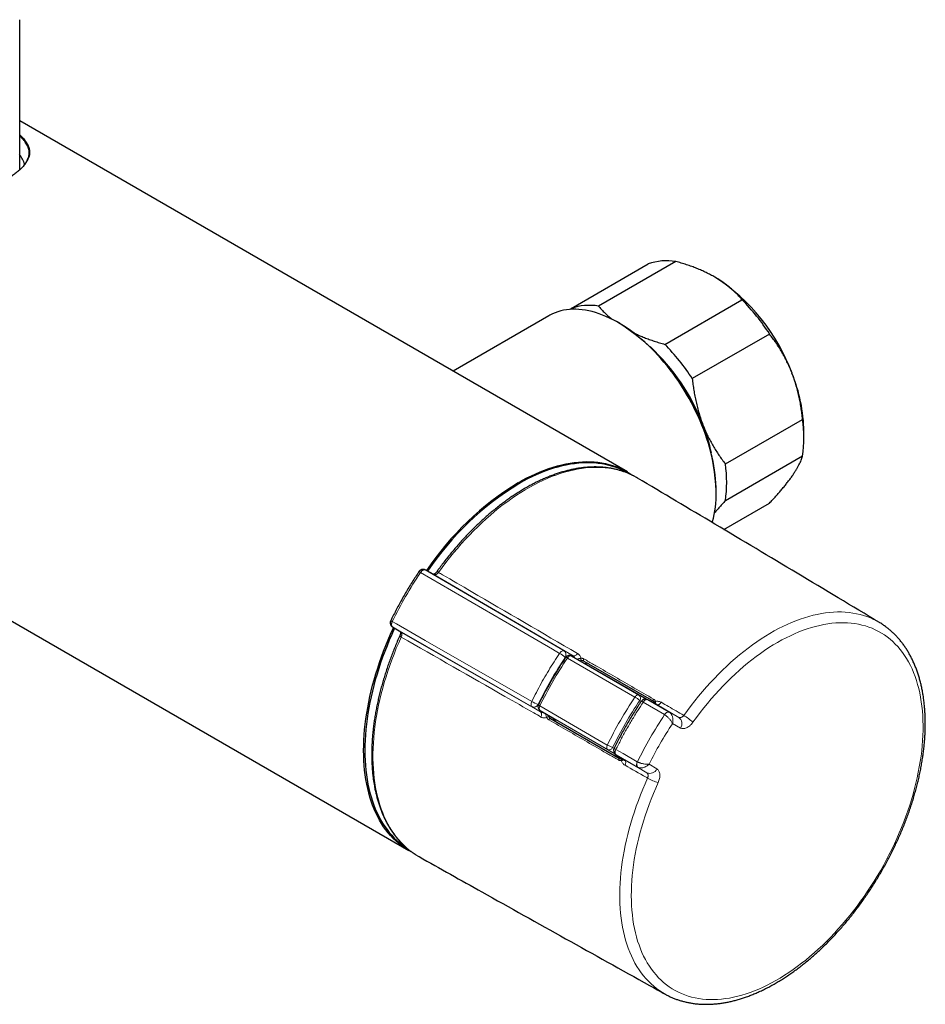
# Model space of a CAD drawing. Header units: millimetres. Extents: x 8 to 2401, y 12 to 2404.
# Tile 14 of 33: x 2294 to 2401, y 84 to 202. Entities that reach past the tile are written whole.
import ezdxf

# ---------------------------------------------------------------- set-up
doc = ezdxf.new("R2010")
doc.units = ezdxf.units.MM

msp = doc.modelspace()

# ---------------------------------------------------------------- linework, layer by layer
at = {"color": 7, "linetype": 'Continuous', "lineweight": 30}
for p, q in [((2293.72, 183.7), (2293.72, 201.55)), ((2366.04, 147.77), (2293.72, 189.52)), ((2199.47, 183.89), (2340.04, 102.74)), ((2359.33, 167.2), (2368.52, 172.5)), ((2371.8, 172.8), (2362.61, 167.49)), ((2370.48, 162.94), (2379.67, 168.25)), ((2356.7, 166.34), (2345.29, 159.75)), ((2359.23, 167.09), (2359.33, 167.2)), ((2365.13, 165.42), (2364.96, 165.52)), ((2382.95, 164.17), (2373.76, 158.86)), ((2377.7, 148.72), (2386.89, 154.02)), ((2387.05, 151.74), (2387.05, 152.56)), ((2386.89, 149.65), (2377.7, 144.34)), ((2376.62, 145.32), (2376.62, 145.52)), ((2377.53, 140.92), (2382.95, 144.05)), ((2343.01, 135.56), (2341.98, 136.12)), ((2341.98, 136.12), (2341.99, 136.11)), ((2343.01, 135.56), (2343.02, 135.56)), ((2338.07, 129.35), (2339.06, 128.74)), ((2338.08, 129.35), (2338.07, 129.35)), ((2396.05, 129.85), (2396.06, 129.84)), ((2339.07, 128.73), (2339.06, 128.74)), ((2360.37, 125.32), (2359.38, 125.87)), ((2360.37, 125.32), (2360.37, 125.32)), ((2368.3, 120.74), (2360.37, 125.32)), ((2360.85, 125.27), (2361.42, 124.95)), ((2361.42, 124.95), (2369.14, 120.49)), ((2369.53, 120.11), (2368.46, 120.68)), ((2368.46, 120.68), (2368.47, 120.68)), ((2369.54, 120.1), (2369.53, 120.11)), ((2355.64, 119.41), (2356.62, 118.82)), ((2356.62, 118.82), (2357.62, 118.24)), ((2356.9, 118.43), (2365.17, 113.66)), ((2364.68, 114.14), (2365.71, 113.5)), ((2364.69, 114.13), (2364.68, 114.14)), ((2365.71, 113.5), (2365.72, 113.49)), ((2370.54, 85.66), (2370.52, 85.67))]:
    msp.add_line(p, q, dxfattribs=at)
at = {"color": 252, "linetype": 'Continuous', "lineweight": 0}
for p, q in [((2341.99, 136.11), (2358.51, 126.48)), ((2343.02, 135.56), (2341.99, 136.11)), ((2359.58, 125.91), (2343.02, 135.56)), ((2354.69, 119.85), (2338.08, 129.35)), ((2338.08, 129.35), (2339.07, 128.73)), ((2339.07, 128.73), (2355.71, 119.22)), ((2358.51, 126.48), (2359.58, 125.91)), ((2358.69, 125.69), (2358.64, 125.72)), ((2366.94, 120.99), (2358.91, 125.63)), ((2359.38, 125.87), (2367.41, 121.23)), ((2369.12, 120.5), (2360.85, 125.27)), ((2367.41, 121.23), (2368.29, 120.74)), ((2368.47, 120.68), (2371.01, 119.2)), ((2369.54, 120.1), (2368.47, 120.68)), ((2355.71, 119.22), (2354.69, 119.85)), ((2355.41, 120.13), (2355.46, 120.09)), ((2355.62, 119.93), (2363.65, 115.29)), ((2367.69, 120.5), (2367.52, 120.6)), ((2370.46, 118.9), (2367.92, 120.38)), ((2372.16, 118.58), (2369.54, 120.1)), ((2363.68, 114.77), (2355.64, 119.41)), ((2364.55, 114.25), (2356.62, 118.82)), ((2356.62, 118.82), (2356.62, 118.82)), ((2370.47, 118.9), (2370.46, 118.9)), ((2371.01, 119.2), (2371.04, 119.18)), ((2371.01, 119.2), (2372.16, 118.58)), ((2372.36, 117.31), (2371.4, 117.83)), ((2364.54, 114.25), (2363.68, 114.77)), ((2364.28, 115), (2364.45, 114.9)), ((2367.25, 112.67), (2364.69, 114.13)), ((2364.69, 114.13), (2365.72, 113.49)), ((2365.72, 113.49), (2368.36, 111.98)), ((2367.22, 113.3), (2367.23, 113.29)), ((2368.36, 111.98), (2367.25, 112.67)), ((2367.27, 112.65), (2367.25, 112.67)), ((2368.62, 113.02), (2369.55, 112.45))]:
    msp.add_line(p, q, dxfattribs=at)
at = {"color": 7, "linetype": 'Continuous', "lineweight": 30, "flags": 128}
for points in [[(2376.13, 141.75), (2376.17, 141.87), (2376.28, 142.28), (2376.37, 142.7), (2376.45, 143.13), (2376.51, 143.57), (2376.56, 144.02), (2376.6, 144.48), (2376.62, 144.96), (2376.62, 145.44), (2376.61, 145.93), (2376.58, 146.42), (2376.54, 146.93), (2376.48, 147.44), (2376.41, 147.96), (2376.33, 148.48), (2376.23, 149.01), (2376.11, 149.54), (2375.98, 150.08), (2375.84, 150.61), (2375.68, 151.15), (2375.51, 151.69), (2375.32, 152.23), (2375.13, 152.77), (2374.91, 153.31), (2374.69, 153.85), (2374.45, 154.39), (2374.2, 154.92), (2373.94, 155.45), (2373.67, 155.97), (2373.39, 156.49), (2373.09, 157.01), (2372.79, 157.51), (2372.47, 158.01), (2372.15, 158.51), (2371.81, 158.99), (2371.47, 159.47), (2371.12, 159.93), (2370.76, 160.39), (2370.39, 160.83), (2370.02, 161.27), (2369.63, 161.69), (2369.25, 162.1), (2368.86, 162.49), (2368.46, 162.88), (2368.06, 163.25), (2367.65, 163.6), (2367.24, 163.94), (2366.83, 164.26), (2366.42, 164.57), (2366, 164.87), (2365.58, 165.14), (2365.16, 165.4), (2364.74, 165.64), (2364.33, 165.87), (2363.91, 166.07), (2363.49, 166.26), (2363.08, 166.43), (2362.66, 166.58), (2362.25, 166.72), (2361.85, 166.83), (2361.45, 166.93), (2361.05, 167), (2360.66, 167.06), (2360.27, 167.09), (2359.89, 167.11), (2359.52, 167.11), (2359.15, 167.09), (2358.79, 167.05), (2358.44, 166.99), (2358.1, 166.91), (2357.76, 166.81), (2357.44, 166.69), (2357.12, 166.56), (2356.81, 166.4), (2356.7, 166.34)], [(2353.04, 146.48), (2353.56, 146.78), (2354.09, 147.05), (2354.61, 147.31), (2355.13, 147.55), (2355.65, 147.78), (2356.17, 147.98), (2356.69, 148.17), (2357.2, 148.33), (2357.71, 148.48), (2358.22, 148.61), (2358.72, 148.72), (2359.22, 148.81), (2359.71, 148.89), (2360.2, 148.94), (2360.68, 148.97), (2361.15, 148.99), (2361.62, 148.98), (2362.08, 148.96), (2362.53, 148.91), (2362.98, 148.85), (2363.42, 148.77), (2363.84, 148.67), (2364.27, 148.55), (2364.68, 148.41), (2365.08, 148.25), (2365.47, 148.07), (2365.85, 147.87), (2366.22, 147.66), (2366.58, 147.43), (2366.73, 147.33)], [(2366.11, 147.61), (2365.87, 147.75), (2365.49, 147.94), (2365.1, 148.12), (2364.7, 148.28), (2364.29, 148.42), (2363.87, 148.54), (2363.45, 148.64), (2363.01, 148.72), (2362.57, 148.78), (2362.11, 148.83), (2361.66, 148.85), (2361.19, 148.85), (2360.72, 148.84), (2360.24, 148.81), (2359.75, 148.75), (2359.26, 148.68), (2358.77, 148.59), (2358.27, 148.48), (2357.76, 148.35), (2357.26, 148.21), (2356.75, 148.04), (2356.23, 147.85), (2355.72, 147.65), (2355.2, 147.43), (2354.68, 147.19), (2354.15, 146.93), (2353.63, 146.65), (2353.11, 146.36)], [(2367.23, 147.04), (2367.14, 147.09), (2366.84, 147.26)], [(2340.39, 102.54), (2340.23, 102.63), (2339.85, 102.85), (2339.49, 103.08), (2339.14, 103.33), (2338.81, 103.6), (2338.48, 103.88), (2338.16, 104.19), (2337.86, 104.51), (2337.57, 104.85), (2337.29, 105.2), (2337.03, 105.57), (2336.78, 105.96), (2336.54, 106.36), (2336.32, 106.78), (2336.1, 107.21), (2335.91, 107.66), (2335.72, 108.12), (2335.55, 108.6), (2335.4, 109.09), (2335.26, 109.59), (2335.13, 110.11), (2335.02, 110.63), (2334.92, 111.17), (2334.84, 111.73), (2334.77, 112.29), (2334.72, 112.86), (2334.68, 113.44), (2334.66, 114.04), (2334.65, 114.64), (2334.66, 115.25), (2334.68, 115.87), (2334.72, 116.49), (2334.77, 117.13), (2334.84, 117.77), (2334.92, 118.41), (2335.02, 119.07), (2335.13, 119.72), (2335.26, 120.38), (2335.4, 121.05), (2335.55, 121.72), (2335.72, 122.39), (2335.91, 123.06), (2336.1, 123.74), (2336.32, 124.42), (2336.54, 125.1), (2336.78, 125.77), (2337.03, 126.45), (2337.29, 127.13), (2337.57, 127.8), (2337.86, 128.47), (2338.16, 129.14), (2338.22, 129.26)], [(2338.34, 129.19), (2338.29, 129.09), (2337.99, 128.42), (2337.7, 127.75), (2337.43, 127.08), (2337.16, 126.41), (2336.91, 125.73), (2336.67, 125.05), (2336.45, 124.38), (2336.24, 123.71), (2336.04, 123.03), (2335.86, 122.36), (2335.69, 121.69), (2335.54, 121.03), (2335.4, 120.36), (2335.27, 119.7), (2335.16, 119.05), (2335.06, 118.4), (2334.98, 117.76), (2334.91, 117.12), (2334.86, 116.49), (2334.82, 115.86), (2334.8, 115.25), (2334.8, 114.64), (2334.8, 114.04), (2334.82, 113.45), (2334.86, 112.87), (2334.91, 112.3), (2334.98, 111.74), (2335.06, 111.19), (2335.16, 110.65), (2335.27, 110.12), (2335.4, 109.61), (2335.54, 109.11), (2335.69, 108.62), (2335.86, 108.15), (2336.04, 107.69), (2336.24, 107.24), (2336.45, 106.81), (2336.67, 106.39), (2336.91, 105.99), (2337.16, 105.61), (2337.43, 105.24), (2337.7, 104.88), (2337.99, 104.55), (2338.29, 104.23), (2338.61, 103.92), (2338.93, 103.64), (2339.27, 103.37), (2339.62, 103.12), (2339.88, 102.95)], [(2340.86, 102.24), (2341.15, 102.07), (2341.24, 102.02)]]:
    msp.add_lwpolyline(points, dxfattribs=at)
at = {"color": 252, "linetype": 'Continuous', "lineweight": 0, "flags": 128}
for points in [[(2366.84, 147.26), (2366.77, 147.3), (2366.38, 147.48), (2365.98, 147.65), (2365.58, 147.8), (2365.16, 147.93), (2364.74, 148.04), (2364.3, 148.13), (2363.86, 148.21), (2363.41, 148.26), (2362.96, 148.3), (2362.49, 148.31), (2362.02, 148.31), (2361.54, 148.28), (2361.06, 148.24), (2360.57, 148.18), (2360.08, 148.1), (2359.58, 147.99), (2359.07, 147.87), (2358.57, 147.74), (2358.05, 147.58), (2357.54, 147.4), (2357.02, 147.21), (2356.5, 146.99), (2355.98, 146.76), (2355.46, 146.51), (2354.93, 146.24), (2354.41, 145.96), (2353.88, 145.65), (2353.36, 145.33), (2352.84, 145), (2352.31, 144.64), (2351.79, 144.27), (2351.27, 143.89), (2350.75, 143.49), (2350.24, 143.07), (2349.73, 142.64), (2349.22, 142.19), (2348.72, 141.73), (2348.22, 141.25), (2347.72, 140.76), (2347.23, 140.26), (2346.75, 139.75), (2346.27, 139.22), (2345.8, 138.68), (2345.34, 138.13), (2344.88, 137.57), (2344.43, 136.99), (2343.99, 136.41), (2343.56, 135.82)], [(2357.96, 126.19), (2357.11, 126.68), (2353.7, 128.67), (2341.43, 135.82)], [(2372.75, 118.81), (2373.18, 119.4), (2373.61, 119.98), (2374.06, 120.55), (2374.51, 121.11), (2374.97, 121.65), (2375.44, 122.19), (2375.91, 122.71), (2376.39, 123.22), (2376.88, 123.72), (2377.37, 124.2), (2377.86, 124.67), (2378.36, 125.13), (2378.87, 125.57), (2379.37, 126), (2379.88, 126.41), (2380.4, 126.81), (2380.91, 127.19), (2381.43, 127.56), (2381.95, 127.91), (2382.47, 128.24), (2382.99, 128.55), (2383.51, 128.85), (2384.03, 129.13), (2384.55, 129.39), (2385.07, 129.64), (2385.58, 129.87), (2386.1, 130.07), (2386.61, 130.26), (2387.12, 130.43), (2387.63, 130.59), (2388.13, 130.72), (2388.63, 130.83), (2389.12, 130.93), (2389.61, 131), (2390.09, 131.06), (2390.57, 131.1), (2391.04, 131.11), (2391.51, 131.11), (2391.97, 131.09), (2392.42, 131.05), (2392.86, 130.99), (2393.3, 130.91), (2393.72, 130.81), (2394.14, 130.7), (2394.55, 130.56), (2394.95, 130.4), (2395.34, 130.23), (2395.72, 130.04), (2396.05, 129.85)], [(2338.06, 129.97), (2338.55, 129.69), (2341.98, 127.73), (2354.66, 120.48)], [(2369.69, 110.82), (2369.41, 110.17), (2369.13, 109.51), (2368.87, 108.86), (2368.61, 108.2), (2368.38, 107.54), (2368.15, 106.88), (2367.94, 106.22), (2367.75, 105.56), (2367.56, 104.91), (2367.4, 104.25), (2367.24, 103.6), (2367.1, 102.95), (2366.98, 102.31), (2366.86, 101.67), (2366.77, 101.03), (2366.69, 100.4), (2366.62, 99.78), (2366.57, 99.16), (2366.53, 98.56), (2366.51, 97.95), (2366.5, 97.36), (2366.51, 96.77), (2366.54, 96.2), (2366.58, 95.63), (2366.63, 95.08), (2366.7, 94.53), (2366.78, 94), (2366.88, 93.48), (2366.99, 92.97), (2367.12, 92.47), (2367.26, 91.98), (2367.42, 91.51), (2367.59, 91.06), (2367.77, 90.61), (2367.97, 90.18), (2368.18, 89.77), (2368.41, 89.37), (2368.65, 88.99), (2368.9, 88.62), (2369.17, 88.27), (2369.45, 87.94), (2369.74, 87.62), (2370.04, 87.32), (2370.35, 87.04), (2370.68, 86.77), (2371.02, 86.52), (2371.37, 86.29), (2371.73, 86.08), (2372.1, 85.89), (2372.48, 85.72), (2372.87, 85.56), (2373.27, 85.43), (2373.68, 85.31), (2374.1, 85.21), (2374.52, 85.13), (2374.96, 85.07), (2375.4, 85.03), (2375.85, 85.01), (2376.31, 85.01), (2376.77, 85.03), (2377.24, 85.07), (2377.71, 85.13), (2378.19, 85.2), (2378.68, 85.3), (2379.17, 85.41), (2379.66, 85.55), (2380.16, 85.7), (2380.66, 85.87), (2381.16, 86.06), (2381.67, 86.27), (2382.18, 86.5), (2382.69, 86.74), (2383.2, 87), (2383.71, 87.29), (2384.22, 87.58), (2384.73, 87.9), (2385.24, 88.23), (2385.75, 88.58), (2386.25, 88.95), (2386.76, 89.33), (2387.26, 89.72), (2387.76, 90.14), (2388.26, 90.56), (2388.75, 91), (2389.24, 91.46), (2389.72, 91.93), (2390.2, 92.41), (2390.67, 92.91), (2391.14, 93.42), (2391.6, 93.94), (2392.05, 94.47), (2392.5, 95.02), (2392.94, 95.57), (2393.37, 96.14), (2393.79, 96.71), (2394.21, 97.29), (2394.61, 97.89), (2395.01, 98.49), (2395.4, 99.1), (2395.77, 99.71), (2396.14, 100.33), (2396.5, 100.96), (2396.84, 101.6), (2397.17, 102.24), (2397.5, 102.88), (2397.81, 103.53), (2398.11, 104.18), (2398.39, 104.83), (2398.67, 105.49), (2398.93, 106.15), (2399.17, 106.81), (2399.41, 107.47), (2399.63, 108.12), (2399.84, 108.78), (2400.03, 109.44), (2400.21, 110.1), (2400.37, 110.75), (2400.52, 111.4), (2400.66, 112.05), (2400.78, 112.69), (2400.89, 113.33), (2400.98, 113.96), (2401.06, 114.59), (2401.12, 115.21), (2401.17, 115.83), (2401.2, 116.44), (2401.22, 117.04), (2401.22, 117.63), (2401.21, 118.21), (2401.19, 118.78), (2401.14, 119.35), (2401.09, 119.9), (2401.01, 120.44), (2400.93, 120.97), (2400.83, 121.49), (2400.71, 122), (2400.58, 122.49), (2400.43, 122.98), (2400.27, 123.44), (2400.1, 123.9), (2399.91, 124.34), (2399.71, 124.76), (2399.49, 125.17), (2399.26, 125.57), (2399.02, 125.95), (2398.77, 126.31), (2398.5, 126.66), (2398.22, 126.99), (2397.92, 127.3), (2397.62, 127.6), (2397.3, 127.88), (2396.97, 128.14), (2396.63, 128.38), (2396.28, 128.6), (2395.91, 128.81), (2395.54, 129), (2395.16, 129.17), (2394.77, 129.32), (2394.36, 129.45), (2393.95, 129.56), (2393.53, 129.65), (2393.1, 129.73), (2392.67, 129.78), (2392.22, 129.82), (2391.77, 129.83), (2391.31, 129.83), (2390.85, 129.81), (2390.38, 129.77), (2389.9, 129.7), (2389.42, 129.62), (2388.93, 129.52), (2388.44, 129.4), (2387.95, 129.26), (2387.45, 129.11), (2386.95, 128.93), (2386.45, 128.74), (2385.94, 128.52), (2385.43, 128.29), (2384.92, 128.04), (2384.41, 127.78), (2383.9, 127.49), (2383.39, 127.19), (2382.88, 126.87), (2382.37, 126.53), (2381.86, 126.18), (2381.36, 125.81), (2380.85, 125.43), (2380.35, 125.03), (2379.85, 124.61), (2379.36, 124.18), (2378.86, 123.73), (2378.38, 123.27), (2377.9, 122.8), (2377.42, 122.31), (2376.95, 121.82), (2376.48, 121.3), (2376.02, 120.78), (2375.57, 120.24), (2375.12, 119.7), (2374.69, 119.14), (2374.26, 118.57), (2373.84, 118)], [(2339.12, 128.13), (2338.82, 127.46), (2338.54, 126.79), (2338.27, 126.11), (2338.01, 125.44), (2337.76, 124.76), (2337.53, 124.08), (2337.32, 123.4), (2337.11, 122.73), (2336.92, 122.05), (2336.74, 121.38), (2336.58, 120.71), (2336.43, 120.04), (2336.3, 119.38), (2336.18, 118.72), (2336.08, 118.07), (2335.99, 117.42), (2335.91, 116.77), (2335.85, 116.14), (2335.81, 115.51), (2335.78, 114.88), (2335.76, 114.27), (2335.76, 113.66), (2335.78, 113.07), (2335.81, 112.48), (2335.85, 111.9), (2335.91, 111.33), (2335.99, 110.78), (2336.08, 110.23), (2336.18, 109.7), (2336.3, 109.18), (2336.44, 108.67), (2336.58, 108.17), (2336.75, 107.69), (2336.92, 107.22), (2337.11, 106.76), (2337.32, 106.32), (2337.54, 105.9), (2337.77, 105.49), (2338.01, 105.09), (2338.27, 104.71), (2338.54, 104.35), (2338.83, 104.01), (2339.12, 103.68), (2339.43, 103.36), (2339.75, 103.07), (2340.08, 102.79), (2340.43, 102.53), (2340.78, 102.29), (2340.86, 102.24)], [(2357.96, 126.19), (2358.02, 126.27), (2358.09, 126.35), (2358.16, 126.41), (2358.24, 126.46), (2358.32, 126.49), (2358.39, 126.5), (2358.45, 126.5), (2358.51, 126.48)], [(2359.38, 125.87), (2359.33, 125.89), (2359.27, 125.89), (2359.21, 125.88), (2359.15, 125.86), (2359.08, 125.82), (2359.02, 125.77), (2358.96, 125.7), (2358.91, 125.63)], [(2360.11, 126.17), (2360.05, 126.09), (2359.98, 126.03), (2359.91, 125.97), (2359.84, 125.92), (2359.76, 125.9), (2359.7, 125.88), (2359.63, 125.89), (2359.58, 125.91)], [(2360.87, 125.53), (2360.85, 125.49), (2360.83, 125.45), (2360.82, 125.41), (2360.81, 125.37), (2360.81, 125.34), (2360.82, 125.31), (2360.83, 125.29), (2360.85, 125.27)], [(2367.41, 121.23), (2367.36, 121.25), (2367.31, 121.26), (2367.25, 121.24), (2367.18, 121.22), (2367.12, 121.18), (2367.06, 121.13), (2367, 121.06), (2366.94, 120.99)], [(2368.47, 120.68), (2368.42, 120.7), (2368.35, 120.7), (2368.28, 120.68), (2368.2, 120.65), (2368.13, 120.61), (2368.05, 120.54), (2367.98, 120.47), (2367.92, 120.38)], [(2369.14, 120.75), (2369.12, 120.72), (2369.1, 120.68), (2369.09, 120.64), (2369.08, 120.6), (2369.08, 120.57), (2369.09, 120.54), (2369.1, 120.51), (2369.12, 120.5)], [(2354.66, 120.48), (2354.62, 120.38), (2354.59, 120.28), (2354.57, 120.19), (2354.57, 120.1), (2354.58, 120.02), (2354.6, 119.95), (2354.64, 119.89), (2354.69, 119.85)], [(2355.62, 119.93), (2355.58, 119.85), (2355.56, 119.77), (2355.54, 119.69), (2355.54, 119.61), (2355.55, 119.55), (2355.57, 119.49), (2355.6, 119.44), (2355.64, 119.41)], [(2369.38, 120.47), (2369.34, 120.45), (2369.31, 120.42), (2369.29, 120.4), (2369.27, 120.37), (2369.27, 120.35), (2369.27, 120.32), (2369.27, 120.32)], [(2369.54, 120.1), (2369.6, 120.08), (2369.66, 120.08), (2369.73, 120.09), (2369.8, 120.12), (2369.87, 120.16), (2369.94, 120.22), (2370.01, 120.29), (2370.08, 120.37)], [(2355.71, 119.22), (2355.76, 119.18), (2355.79, 119.12), (2355.82, 119.06), (2355.83, 118.98), (2355.83, 118.9), (2355.81, 118.81), (2355.79, 118.71), (2355.75, 118.62)], [(2356.69, 118.28), (2356.71, 118.32), (2356.74, 118.36), (2356.76, 118.39), (2356.79, 118.41), (2356.82, 118.43), (2356.85, 118.44), (2356.88, 118.44), (2356.9, 118.43)], [(2370.46, 118.9), (2370.52, 118.99), (2370.59, 119.06), (2370.67, 119.13), (2370.74, 119.17), (2370.82, 119.2), (2370.89, 119.22), (2370.96, 119.22), (2371.01, 119.2)], [(2363.65, 115.29), (2363.62, 115.21), (2363.59, 115.13), (2363.58, 115.05), (2363.58, 114.98), (2363.59, 114.91), (2363.61, 114.85), (2363.64, 114.8), (2363.68, 114.77)], [(2364.69, 114.13), (2364.65, 114.17), (2364.61, 114.22), (2364.59, 114.29), (2364.58, 114.38), (2364.58, 114.46), (2364.6, 114.56), (2364.63, 114.66), (2364.67, 114.76)], [(2364.67, 114.76), (2365.52, 114.27), (2367.22, 113.3)], [(2364.96, 113.51), (2364.98, 113.55), (2365, 113.58), (2365.03, 113.61), (2365.06, 113.64), (2365.09, 113.65), (2365.12, 113.66), (2365.15, 113.66), (2365.17, 113.66)], [(2365.33, 113.45), (2365.33, 113.49), (2365.33, 113.53), (2365.34, 113.56), (2365.36, 113.59), (2365.38, 113.61), (2365.4, 113.62), (2365.4, 113.62)], [(2365.76, 112.89), (2365.8, 112.99), (2365.82, 113.08), (2365.84, 113.17), (2365.84, 113.26), (2365.83, 113.33), (2365.8, 113.4), (2365.77, 113.45), (2365.72, 113.49)], [(2367.25, 112.67), (2367.2, 112.71), (2367.16, 112.76), (2367.14, 112.83), (2367.13, 112.92), (2367.13, 113.01), (2367.15, 113.1), (2367.18, 113.2), (2367.22, 113.3)], [(2370.52, 85.67), (2370.21, 85.85), (2369.85, 86.08), (2369.5, 86.33), (2369.17, 86.6), (2368.85, 86.89), (2368.54, 87.19), (2368.24, 87.51), (2367.95, 87.85), (2367.68, 88.2), (2367.42, 88.57), (2367.17, 88.96), (2366.94, 89.36), (2366.72, 89.78), (2366.51, 90.21), (2366.32, 90.66), (2366.14, 91.12), (2365.97, 91.59), (2365.82, 92.08), (2365.69, 92.58), (2365.57, 93.1), (2365.46, 93.63), (2365.37, 94.16), (2365.29, 94.71), (2365.23, 95.28), (2365.18, 95.85), (2365.15, 96.43), (2365.13, 97.02), (2365.13, 97.62), (2365.14, 98.23), (2365.17, 98.84), (2365.21, 99.47), (2365.27, 100.1), (2365.34, 100.73), (2365.43, 101.38), (2365.53, 102.03), (2365.65, 102.68), (2365.78, 103.34), (2365.93, 104), (2366.09, 104.66), (2366.26, 105.33), (2366.45, 106), (2366.65, 106.67), (2366.87, 107.34), (2367.1, 108.01), (2367.34, 108.68), (2367.6, 109.36), (2367.87, 110.03), (2368.15, 110.69), (2368.44, 111.36)]]:
    msp.add_lwpolyline(points, dxfattribs=at)
at = {"color": 7, "linetype": 'Continuous', "lineweight": 30}
for centre, radius, start, end in [((2289.65, 182.71), 4.94, 19.2888, 34.6475), ((2370.72, 166.36), 6.52, 80.4891, 109.73), ((2363.98, 151.5), 23.08, 20.2795, 57.3097), ((2361.53, 161.06), 6.52, 80.4891, 109.73), ((2361.34, 150.16), 25.76, 32.9619, 44.6272), ((2351.68, 144.39), 24.96, 2.594, 57.4006), ((2352.15, 144.85), 25.76, 32.9619, 44.6272), ((2351.83, 144.45), 24.86, 21.0575, 47.1167), ((2367.6, 152.2), 19.45, 1.068, 22.0613), ((2372.06, 151.84), 14.99, 351.6098, 8.3902), ((2354.4, 145.31), 22.15, 12.2878, 21.3749), ((2362.87, 146.53), 14.99, 351.6098, 8.3902), ((2371.56, 116.21), 35.49, 121.4565, 146.0332), ((2371.77, 115.98), 35.65, 121.5627, 145.8983), ((2359.13, 125.44), 0.5, 60.8713, 146.2752), ((2368.18, 120.15), 0.6, 61.7508, 146.2793), ((2355.89, 119.84), 0.5, 153.7248, 239.1178), ((2365, 114.65), 0.6, 153.7207, 238.2382)]:
    msp.add_arc(centre, radius, start, end, dxfattribs=at)
at = {"color": 252, "linetype": 'Continuous', "lineweight": 0}
for centre, radius, start, end in [((2341.18, 135.51), 0.395, 50.5392, 82.3982), ((2343.34, 135.56), 0.338, 50.297, 88.3219), ((2383.02, 107.91), 50.09, 146.136, 153.864), ((2338.2, 130.34), 0.396, 217.6353, 249.4555), ((2339.24, 128.45), 0.34, 211.9139, 249.6078), ((2358.18, 126.03), 0.559, 325.4432, 53.1776), ((2355.38, 121.74), 5.14, 50.6209, 59.8788), ((2358.63, 125.27), 0.457, 53.0086, 80.0378), ((2360.84, 125.54), 0.336, 169.383, 219.0998), ((2364.78, 117.25), 4.32, 50.7087, 59.9268), ((2367.14, 120.86), 0.463, 325.0454, 53.4183), ((2357.22, 124.94), 5.15, 240.1265, 249.3713), ((2354.91, 120.37), 0.559, 246.8281, 334.5554), ((2355.8, 120.36), 0.457, 219.9938, 246.9883), ((2367.58, 119.93), 0.563, 53.0418, 79.773), ((2356.66, 118.31), 0.335, 80.8926, 130.6208), ((2411.61, 91.41), 49.48, 146.2499, 153.7501), ((2370.94, 118.67), 0.522, 78.6074, 153.997), ((2371.6, 117.84), 0.926, 325.1856, 52.4235), ((2369.82, 113.78), 5.82, 46.438, 59.8713), ((2411.37, 91.54), 47.84, 146.6703, 153.3297), ((2365.81, 119.05), 4.33, 240.0785, 249.2835), ((2363.86, 115.19), 0.463, 246.5874, 334.9532), ((2364.89, 115.28), 0.564, 220.2583, 246.9551), ((2367.67, 113), 0.523, 146.006, 221.3835), ((2368.71, 112.84), 0.926, 247.5824, 334.8129), ((2371.34, 116.41), 5.83, 240.1339, 253.5545)]:
    msp.add_arc(centre, radius, start, end, dxfattribs=at)
for centre, major_axis, ratio, start_param, end_param in [((2371.2, 114.73), (14.09, 24.41), 0.584507, 1.455972, 1.685457), ((2371.49, 114.56), (14.5, 25.12), 0.570379, 1.457046, 1.684385), ((2379.88, 109.72), (14.5, 25.12), 0.584384, 1.457045, 1.684384), ((2380.23, 109.52), (14.25, 24.68), 0.584507, 1.457045, 1.684384)]:
    msp.add_ellipse(centre, major_axis=major_axis, ratio=ratio, start_param=start_param, end_param=end_param, dxfattribs=at)
at = {"color": 7, "linetype": 'Continuous', "lineweight": 30}
for centre, start_param, end_param in [((2361.12, 124.43), 0.000115, 0.840818), ((2357.77, 118.62), 2.300503, 3.141708)]:
    msp.add_ellipse(centre, major_axis=(0.3, 0.52), ratio=0.816506, start_param=start_param, end_param=end_param, dxfattribs=at)
for points, knots in [([(2293.72, 187.86), (2293.75, 187.83), (2293.9, 187.69), (2294.15, 187.44), (2294.43, 187.1), (2294.66, 186.74), (2294.82, 186.38), (2294.9, 186.03), (2294.91, 185.67), (2294.85, 185.31), (2294.71, 184.95), (2294.5, 184.58), (2294.22, 184.2), (2293.88, 183.84), (2293.5, 183.49), (2293.1, 183.17), (2292.65, 182.84), (2292.15, 182.5), (2291.62, 182.17), (2291.04, 181.84), (2290.42, 181.52), (2289.77, 181.19), (2289.09, 180.88), (2288.39, 180.58), (2287.67, 180.28), (2286.88, 179.99), (2286.01, 179.69), (2285.08, 179.41), (2284.15, 179.15), (2283.21, 178.93), (2282.58, 178.82), (2282.26, 178.76)], [0, 0, 0, 0, 0.009121, 0.041127, 0.079583, 0.117815, 0.15598, 0.194322, 0.232879, 0.271229, 0.309502, 0.347908, 0.386501, 0.424862, 0.456778, 0.488796, 0.520995, 0.552999, 0.584848, 0.6167, 0.648753, 0.680914, 0.712857, 0.744603, 0.776372, 0.808298, 0.846855, 0.885183, 0.923326, 0.961538, 1, 1, 1, 1]), ([(2294.16, 184.15), (2294.18, 184.18), (2294.28, 184.29), (2294.41, 184.47), (2294.56, 184.7), (2294.67, 184.93), (2294.76, 185.16), (2294.82, 185.38), (2294.85, 185.62), (2294.85, 185.87), (2294.81, 186.12), (2294.73, 186.37), (2294.62, 186.62), (2294.47, 186.87), (2294.29, 187.13), (2294.07, 187.37), (2293.88, 187.57), (2293.76, 187.69), (2293.72, 187.73)], [0, 0, 0, 0, 0.02371, 0.087192, 0.150405, 0.213358, 0.276208, 0.339102, 0.402184, 0.479398, 0.548446, 0.619835, 0.691223, 0.762697, 0.834432, 0.90662, 0.969863, 1, 1, 1, 1]), ([(2376.44, 170.93), (2376.28, 171.03), (2375.94, 171.21), (2375.42, 171.48), (2374.87, 171.73), (2374.29, 171.97), (2373.7, 172.2), (2373.08, 172.41), (2372.45, 172.61), (2372.02, 172.74), (2371.8, 172.8)], [0, 0, 0, 0, 0.122618, 0.245238, 0.368878, 0.492521, 0.618996, 0.745475, 0.872735, 1, 1, 1, 1]), ([(2379.67, 168.25), (2379.57, 168.37), (2379.37, 168.6), (2379.05, 168.95), (2378.7, 169.28), (2378.33, 169.62), (2377.93, 169.94), (2377.5, 170.26), (2377.05, 170.57), (2376.69, 170.79), (2376.49, 170.91), (2376.44, 170.93)], [0, 0, 0, 0, 0.119246, 0.238489, 0.358338, 0.478183, 0.600299, 0.722411, 0.845493, 0.968574, 1, 1, 1, 1]), ([(2362.61, 167.49), (2362.71, 167.37), (2362.92, 167.13), (2363.25, 166.77), (2363.62, 166.43), (2363.94, 166.14), (2364.15, 165.97), (2364.22, 165.92)], [0, 0, 0, 0, 0.220519, 0.441031, 0.662744, 0.88445, 1, 1, 1, 1]), ([(2366.83, 164.29), (2366.88, 164.26), (2367.1, 164.16), (2367.51, 163.97), (2368.06, 163.74), (2368.64, 163.53), (2369.24, 163.32), (2369.85, 163.12), (2370.27, 163), (2370.48, 162.94)], [0, 0, 0, 0, 0.044044, 0.200838, 0.357635, 0.517763, 0.677895, 0.838945, 1, 1, 1, 1]), ([(2385.63, 159.51), (2385.61, 159.56), (2385.5, 159.83), (2385.31, 160.29), (2385.03, 160.88), (2384.73, 161.46), (2384.42, 162.03), (2384.08, 162.58), (2383.72, 163.13), (2383.35, 163.66), (2383.08, 164), (2382.95, 164.17)], [0, 0, 0, 0, 0.034085, 0.152699, 0.271315, 0.390844, 0.510376, 0.632431, 0.75449, 0.877243, 1, 1, 1, 1]), ([(2386.89, 154.02), (2386.87, 154.26), (2386.81, 154.72), (2386.71, 155.41), (2386.6, 156.1), (2386.45, 156.79), (2386.29, 157.48), (2386.09, 158.16), (2385.88, 158.84), (2385.71, 159.28), (2385.63, 159.51)], [0, 0, 0, 0, 0.122973, 0.245942, 0.369581, 0.493217, 0.619375, 0.745529, 0.872765, 1, 1, 1, 1]), ([(2373.76, 158.86), (2373.79, 158.63), (2373.84, 158.17), (2373.94, 157.48), (2374.06, 156.79), (2374.2, 156.1), (2374.37, 155.41), (2374.56, 154.72), (2374.77, 154.05), (2374.94, 153.6), (2375.02, 153.38)], [0, 0, 0, 0, 0.122973, 0.245942, 0.369581, 0.493217, 0.619375, 0.745529, 0.872765, 1, 1, 1, 1]), ([(2375.02, 153.38), (2375.05, 153.32), (2375.15, 153.06), (2375.34, 152.6), (2375.62, 152.01), (2375.92, 151.43), (2376.24, 150.86), (2376.57, 150.3), (2376.93, 149.76), (2377.31, 149.23), (2377.57, 148.89), (2377.7, 148.72)], [0, 0, 0, 0, 0.0340845, 0.152699, 0.2713147, 0.3908442, 0.5103765, 0.6324315, 0.7544901, 0.8772433, 1, 1, 1, 1]), ([(2385.63, 147.26), (2385.65, 147.29), (2385.75, 147.43), (2385.92, 147.69), (2386.12, 148), (2386.3, 148.31), (2386.46, 148.6), (2386.6, 148.88), (2386.72, 149.15), (2386.81, 149.41), (2386.87, 149.57), (2386.89, 149.65)], [0, 0, 0, 0, 0.034085, 0.152699, 0.271315, 0.390844, 0.510376, 0.632431, 0.75449, 0.877243, 1, 1, 1, 1]), ([(2366.83, 147.27), (2366.8, 147.28), (2366.66, 147.36), (2366.38, 147.49), (2366, 147.65), (2365.61, 147.8), (2365.21, 147.93), (2364.8, 148.04), (2364.39, 148.14), (2363.96, 148.22), (2363.53, 148.28), (2363.1, 148.32), (2362.65, 148.35), (2362.2, 148.36), (2361.75, 148.35), (2361.29, 148.32), (2360.82, 148.28), (2360.35, 148.22), (2359.87, 148.14), (2359.39, 148.04), (2358.91, 147.93), (2358.42, 147.8), (2357.93, 147.65), (2357.43, 147.49), (2356.94, 147.3), (2356.44, 147.1), (2355.94, 146.89), (2355.44, 146.66), (2354.94, 146.41), (2354.44, 146.14), (2353.94, 145.86), (2353.43, 145.57), (2352.93, 145.25), (2352.43, 144.93), (2351.93, 144.59), (2351.44, 144.23), (2350.94, 143.86), (2350.45, 143.48), (2349.96, 143.08), (2349.48, 142.66), (2348.99, 142.24), (2348.51, 141.8), (2348.04, 141.35), (2347.57, 140.89), (2347.1, 140.41), (2346.64, 139.93), (2346.19, 139.43), (2345.74, 138.92), (2345.3, 138.4), (2344.86, 137.88), (2344.43, 137.34), (2344.01, 136.79), (2343.65, 136.31), (2343.43, 136.01), (2343.35, 135.9)], [0, 0, 0, 0, 0.00401, 0.023392, 0.042777, 0.062172, 0.081579, 0.101003, 0.120449, 0.139917, 0.159411, 0.178932, 0.198479, 0.218054, 0.237656, 0.257283, 0.276934, 0.296607, 0.316299, 0.33601, 0.355736, 0.375476, 0.395227, 0.414987, 0.434755, 0.45453, 0.474308, 0.49409, 0.513875, 0.53366, 0.553446, 0.573231, 0.593015, 0.612797, 0.632578, 0.652356, 0.672132, 0.691906, 0.711677, 0.731446, 0.751212, 0.770975, 0.790736, 0.810494, 0.83025, 0.850004, 0.869755, 0.889505, 0.909252, 0.928998, 0.948742, 0.968485, 0.988227, 1, 1, 1, 1]), ([(2396.05, 129.85), (2396.04, 129.85), (2392.78, 131.81), (2386.24, 135.72), (2376.65, 141.45), (2370.3, 145.22), (2367.23, 147.04)], [0, 0, 0, 0, 0.000571, 0.340542, 0.680517, 1, 1, 1, 1]), ([(2382.95, 144.05), (2383.08, 144.19), (2383.35, 144.47), (2383.72, 144.89), (2384.08, 145.3), (2384.43, 145.71), (2384.76, 146.11), (2385.07, 146.51), (2385.37, 146.89), (2385.54, 147.13), (2385.63, 147.26)], [0, 0, 0, 0, 0.122973, 0.245942, 0.369581, 0.493217, 0.619375, 0.745529, 0.872765, 1, 1, 1, 1]), ([(2377.7, 144.34), (2377.57, 144.2), (2377.31, 143.92), (2376.93, 143.5), (2376.63, 143.16), (2376.46, 142.96), (2376.4, 142.89)], [0, 0, 0, 0, 0.286095, 0.572181, 0.859826, 1, 1, 1, 1]), ([(2341.23, 135.91), (2341.16, 135.8), (2340.95, 135.48), (2340.61, 134.96), (2340.22, 134.33), (2339.83, 133.7), (2339.46, 133.06), (2339.09, 132.41), (2338.73, 131.76), (2338.39, 131.11), (2338.1, 130.55), (2337.94, 130.22), (2337.88, 130.1)], [0, 0, 0, 0, 0.058281, 0.168836, 0.279391, 0.389944, 0.500497, 0.611049, 0.721602, 0.832156, 0.942712, 1, 1, 1, 1]), ([(2341.98, 136.11), (2341.97, 136.12), (2341.93, 136.14), (2341.85, 136.17), (2341.76, 136.18), (2341.67, 136.18), (2341.58, 136.16), (2341.49, 136.13), (2341.41, 136.09), (2341.34, 136.03), (2341.28, 135.97), (2341.25, 135.92), (2341.23, 135.9)], [0, 0, 0, 0, 0.04416, 0.158472, 0.26976, 0.380352, 0.485251, 0.591515, 0.698637, 0.808142, 0.922211, 1, 1, 1, 1]), ([(2343.35, 135.9), (2343.35, 135.9), (2343.33, 135.87), (2343.28, 135.81), (2343.22, 135.74), (2343.15, 135.68), (2343.09, 135.63), (2343.04, 135.6), (2343, 135.59), (2342.98, 135.58), (2342.98, 135.58)], [0, 0, 0, 0, 0.00249, 0.15659, 0.31435, 0.465079, 0.613007, 0.743842, 0.881924, 1, 1, 1, 1]), ([(2337.88, 130.1), (2337.88, 130.1), (2337.86, 130.06), (2337.83, 129.98), (2337.82, 129.88), (2337.81, 129.78), (2337.83, 129.68), (2337.86, 129.59), (2337.91, 129.51), (2337.97, 129.44), (2338.02, 129.38), (2338.06, 129.36), (2338.08, 129.35)], [0, 0, 0, 0, 0.0222925, 0.1553432, 0.2743911, 0.3901426, 0.5035243, 0.6156816, 0.7278992, 0.8396004, 0.9516107, 1, 1, 1, 1]), ([(2370.52, 85.67), (2370.53, 85.66), (2370.66, 85.59), (2370.93, 85.45), (2371.31, 85.27), (2371.69, 85.11), (2372.09, 84.97), (2372.5, 84.85), (2372.91, 84.74), (2373.33, 84.65), (2373.76, 84.57), (2374.19, 84.51), (2374.64, 84.48), (2375.09, 84.45), (2375.54, 84.45), (2376, 84.46), (2376.47, 84.5), (2376.94, 84.55), (2377.42, 84.61), (2377.9, 84.7), (2378.38, 84.8), (2378.87, 84.92), (2379.36, 85.06), (2379.86, 85.22), (2380.35, 85.39), (2380.85, 85.58), (2381.35, 85.79), (2381.85, 86.01), (2382.36, 86.25), (2382.86, 86.5), (2383.36, 86.78), (2383.86, 87.07), (2384.36, 87.37), (2384.86, 87.69), (2385.36, 88.02), (2385.86, 88.37), (2386.35, 88.73), (2386.84, 89.11), (2387.33, 89.5), (2387.82, 89.91), (2388.3, 90.33), (2388.77, 90.76), (2389.25, 91.2), (2389.72, 91.66), (2390.18, 92.13), (2390.64, 92.61), (2391.09, 93.1), (2391.54, 93.6), (2391.98, 94.11), (2392.41, 94.63), (2392.84, 95.16), (2393.26, 95.71), (2393.67, 96.26), (2394.07, 96.81), (2394.47, 97.38), (2394.86, 97.95), (2395.24, 98.54), (2395.61, 99.13), (2395.97, 99.72), (2396.32, 100.32), (2396.66, 100.93), (2397, 101.54), (2397.32, 102.16), (2397.63, 102.78), (2397.93, 103.4), (2398.22, 104.03), (2398.5, 104.66), (2398.77, 105.29), (2399.02, 105.92), (2399.27, 106.56), (2399.5, 107.2), (2399.72, 107.83), (2399.93, 108.47), (2400.13, 109.11), (2400.31, 109.75), (2400.48, 110.38), (2400.64, 111.01), (2400.78, 111.64), (2400.91, 112.27), (2401.03, 112.9), (2401.14, 113.52), (2401.23, 114.14), (2401.31, 114.75), (2401.37, 115.36), (2401.42, 115.96), (2401.46, 116.56), (2401.48, 117.15), (2401.49, 117.74), (2401.49, 118.31), (2401.47, 118.88), (2401.44, 119.44), (2401.39, 120), (2401.33, 120.54), (2401.26, 121.08), (2401.17, 121.6), (2401.07, 122.12), (2400.95, 122.62), (2400.82, 123.12), (2400.68, 123.6), (2400.52, 124.07), (2400.35, 124.53), (2400.16, 124.97), (2399.97, 125.41), (2399.76, 125.82), (2399.53, 126.23), (2399.3, 126.62), (2399.05, 127), (2398.79, 127.36), (2398.52, 127.7), (2398.23, 128.04), (2397.94, 128.35), (2397.63, 128.65), (2397.32, 128.94), (2396.99, 129.2), (2396.65, 129.45), (2396.34, 129.67), (2396.14, 129.79), (2396.06, 129.84)], [0, 0, 0, 0, 0.000975, 0.009491, 0.018008, 0.026529, 0.035059, 0.043599, 0.052155, 0.060729, 0.069322, 0.077936, 0.086573, 0.095234, 0.103917, 0.112623, 0.121351, 0.1301, 0.138868, 0.147654, 0.156455, 0.16527, 0.174097, 0.182934, 0.19178, 0.200632, 0.20949, 0.218351, 0.227216, 0.236083, 0.24495, 0.253818, 0.262685, 0.271551, 0.280415, 0.289278, 0.298139, 0.306997, 0.315854, 0.324708, 0.333559, 0.342408, 0.351255, 0.3601, 0.368942, 0.377782, 0.38662, 0.395457, 0.404291, 0.413124, 0.421955, 0.430785, 0.439614, 0.448442, 0.457269, 0.466095, 0.47492, 0.483745, 0.492569, 0.501394, 0.510218, 0.519043, 0.527868, 0.536693, 0.545519, 0.554345, 0.563172, 0.572001, 0.58083, 0.589661, 0.598494, 0.607328, 0.616163, 0.625001, 0.633841, 0.642683, 0.651527, 0.660374, 0.669223, 0.678075, 0.686929, 0.695786, 0.704646, 0.713508, 0.722373, 0.73124, 0.74011, 0.748981, 0.757855, 0.766729, 0.775605, 0.78448, 0.793355, 0.802227, 0.811097, 0.819963, 0.828823, 0.837677, 0.846522, 0.855356, 0.864178, 0.872985, 0.881777, 0.89055, 0.899303, 0.908035, 0.916745, 0.925431, 0.934093, 0.942731, 0.951346, 0.95994, 0.968513, 0.977068, 0.985609, 0.994138, 1, 1, 1, 1]), ([(2338.95, 128.27), (2338.9, 128.16), (2338.75, 127.84), (2338.52, 127.3), (2338.26, 126.66), (2338.01, 126.02), (2337.77, 125.38), (2337.54, 124.73), (2337.32, 124.09), (2337.12, 123.45), (2336.93, 122.81), (2336.75, 122.17), (2336.58, 121.53), (2336.43, 120.89), (2336.29, 120.26), (2336.16, 119.63), (2336.04, 119), (2335.94, 118.38), (2335.85, 117.76), (2335.78, 117.14), (2335.72, 116.54), (2335.67, 115.93), (2335.64, 115.34), (2335.62, 114.75), (2335.61, 114.16), (2335.62, 113.59), (2335.64, 113.02), (2335.67, 112.46), (2335.72, 111.91), (2335.78, 111.37), (2335.86, 110.84), (2335.95, 110.31), (2336.05, 109.8), (2336.17, 109.3), (2336.3, 108.81), (2336.44, 108.33), (2336.6, 107.87), (2336.77, 107.41), (2336.95, 106.97), (2337.14, 106.54), (2337.35, 106.13), (2337.57, 105.73), (2337.8, 105.34), (2338.05, 104.97), (2338.31, 104.61), (2338.57, 104.27), (2338.85, 103.94), (2339.15, 103.63), (2339.45, 103.33), (2339.76, 103.05), (2340.08, 102.78), (2340.42, 102.53), (2340.67, 102.36), (2340.82, 102.27), (2340.85, 102.25)], [0, 0, 0, 0, 0.010404, 0.030138, 0.049873, 0.069609, 0.089347, 0.109087, 0.128828, 0.148571, 0.168317, 0.188065, 0.207815, 0.227568, 0.247323, 0.267081, 0.286842, 0.306606, 0.326373, 0.346142, 0.365915, 0.38569, 0.405468, 0.425248, 0.445031, 0.464815, 0.484601, 0.504388, 0.524175, 0.543961, 0.563745, 0.583527, 0.603304, 0.623075, 0.64284, 0.662595, 0.682339, 0.702069, 0.721784, 0.741482, 0.76116, 0.780815, 0.800447, 0.820052, 0.839631, 0.859182, 0.878705, 0.898201, 0.91767, 0.937115, 0.956538, 0.975943, 0.995334, 1, 1, 1, 1]), ([(2339.04, 128.75), (2339.04, 128.75), (2339.04, 128.73), (2339.05, 128.69), (2339.05, 128.64), (2339.04, 128.57), (2339.02, 128.49), (2339, 128.39), (2338.97, 128.32), (2338.95, 128.28), (2338.95, 128.27)], [0, 0, 0, 0, 0.105372, 0.244003, 0.371903, 0.507946, 0.654208, 0.805488, 0.956634, 1, 1, 1, 1]), ([(2358.71, 125.72), (2358.64, 125.61), (2358.43, 125.29), (2358.09, 124.77), (2357.7, 124.14), (2357.32, 123.51), (2356.94, 122.87), (2356.58, 122.22), (2356.22, 121.57), (2355.87, 120.91), (2355.62, 120.41), (2355.48, 120.12), (2355.45, 120.06)], [0, 0, 0, 0, 0.059813, 0.173282, 0.286752, 0.400219, 0.513686, 0.627153, 0.74062, 0.854089, 0.96756, 1, 1, 1, 1]), ([(2367.68, 120.49), (2367.61, 120.38), (2367.4, 120.07), (2367.06, 119.55), (2366.67, 118.92), (2366.29, 118.29), (2365.92, 117.65), (2365.56, 117.01), (2365.2, 116.36), (2364.87, 115.72), (2364.62, 115.24), (2364.49, 114.97), (2364.46, 114.91)], [0, 0, 0, 0, 0.060334, 0.17475, 0.289166, 0.40358, 0.517993, 0.632406, 0.74682, 0.861235, 0.969633, 1, 1, 1, 1]), ([(2369.12, 120.5), (2369.13, 120.49), (2369.17, 120.47), (2369.21, 120.42), (2369.25, 120.37), (2369.26, 120.33), (2369.27, 120.32)], [0, 0, 0, 0, 0.179887, 0.503527, 0.841118, 1, 1, 1, 1]), ([(2369.27, 120.32), (2369.27, 120.31), (2369.28, 120.29), (2369.28, 120.26), (2369.28, 120.25), (2369.28, 120.24)], [0, 0, 0, 0, 0.249741, 0.81788, 1, 1, 1, 1]), ([(2365.4, 113.62), (2365.39, 113.62), (2365.35, 113.61), (2365.29, 113.61), (2365.22, 113.63), (2365.19, 113.65), (2365.17, 113.66)], [0, 0, 0, 0, 0.1585525, 0.4698144, 0.7966496, 1, 1, 1, 1]), ([(2365.47, 113.65), (2365.47, 113.65), (2365.46, 113.64), (2365.44, 113.63), (2365.41, 113.62), (2365.4, 113.62)], [0, 0, 0, 0, 0.025734, 0.613514, 1, 1, 1, 1]), ([(2341.24, 102.02), (2343.73, 100.62), (2349.55, 97.35), (2358.69, 92.25), (2365.96, 88.2), (2369.91, 86.01), (2370.54, 85.66)], [0, 0, 0, 0, 0.25592, 0.595877, 0.935829, 1, 1, 1, 1])]:
    msp.add_open_spline(points, degree=3, knots=knots, dxfattribs=at)
at = {"color": 252, "linetype": 'Continuous', "lineweight": 0}
for points, knots in [([(2341.99, 136.11), (2341.97, 136.12), (2341.93, 136.13), (2341.87, 136.14), (2341.81, 136.13), (2341.74, 136.1), (2341.66, 136.06), (2341.59, 136.01), (2341.52, 135.94), (2341.47, 135.88), (2341.44, 135.83), (2341.43, 135.82)], [0, 0, 0, 0, 0.115732, 0.23482, 0.350553, 0.469643, 0.585375, 0.704462, 0.82019, 0.939274, 1, 1, 1, 1]), ([(2343.56, 135.82), (2343.53, 135.79), (2343.49, 135.73), (2343.42, 135.66), (2343.34, 135.61), (2343.27, 135.57), (2343.2, 135.54), (2343.13, 135.53), (2343.07, 135.53), (2343.03, 135.55), (2343.02, 135.56)], [0, 0, 0, 0, 0.131427, 0.267448, 0.387788, 0.511618, 0.631966, 0.755805, 0.876157, 1, 1, 1, 1]), ([(2343.56, 135.82), (2343.72, 135.72), (2345.02, 134.97), (2350.54, 131.75), (2355.89, 128.63), (2360.11, 126.17)], [0, 0, 0, 0, 0.029836, 0.235868, 1, 1, 1, 1]), ([(2338.06, 129.97), (2338.04, 129.94), (2338.02, 129.88), (2337.99, 129.79), (2337.97, 129.7), (2337.96, 129.61), (2337.97, 129.53), (2337.99, 129.46), (2338.02, 129.41), (2338.05, 129.37), (2338.07, 129.35), (2338.08, 129.35)], [0, 0, 0, 0, 0.115727, 0.234809, 0.350536, 0.469618, 0.585344, 0.704425, 0.820153, 0.939236, 1, 1, 1, 1]), ([(2339.07, 128.73), (2339.09, 128.72), (2339.13, 128.69), (2339.16, 128.64), (2339.19, 128.57), (2339.2, 128.49), (2339.2, 128.41), (2339.18, 128.32), (2339.16, 128.23), (2339.13, 128.16), (2339.12, 128.13)], [0, 0, 0, 0, 0.131466, 0.267527, 0.387865, 0.511693, 0.632025, 0.755848, 0.876179, 1, 1, 1, 1]), ([(2355.75, 118.62), (2355.47, 118.78), (2354.04, 119.6), (2348.49, 122.77), (2343.23, 125.78), (2339.12, 128.13)], [0, 0, 0, 0, 0.051508, 0.25754, 1, 1, 1, 1]), ([(2354.66, 120.48), (2354.84, 120.84), (2355.2, 121.55), (2355.76, 122.61), (2356.36, 123.65), (2356.98, 124.69), (2357.52, 125.53), (2357.85, 126.03), (2357.96, 126.19)], [0, 0, 0, 0, 0.181679, 0.363516, 0.545354, 0.728473, 0.911592, 1, 1, 1, 1]), ([(2359.75, 125.66), (2359.75, 125.68), (2359.74, 125.72), (2359.71, 125.78), (2359.66, 125.85), (2359.61, 125.89), (2359.58, 125.91)], [0, 0, 0, 0, 0.157137, 0.414972, 0.68107, 1, 1, 1, 1]), ([(2360.07, 125.49), (2360.08, 125.49), (2360.11, 125.51), (2360.19, 125.54), (2360.27, 125.57), (2360.35, 125.59), (2360.41, 125.6), (2360.46, 125.6), (2360.5, 125.6), (2360.51, 125.6)], [0, 0, 0, 0, 0.071372, 0.299512, 0.567057, 0.634698, 0.779271, 0.929644, 1, 1, 1, 1]), ([(2360.11, 126.17), (2360.17, 126.14), (2360.27, 126.07), (2360.38, 125.93), (2360.46, 125.78), (2360.49, 125.66), (2360.51, 125.6)], [0, 0, 0, 0, 0.2859352, 0.5158546, 0.7524165, 1, 1, 1, 1]), ([(2360.57, 125.33), (2360.56, 125.33), (2360.53, 125.33), (2360.47, 125.32), (2360.42, 125.31), (2360.4, 125.31), (2360.39, 125.31)], [0, 0, 0, 0, 0.1777256, 0.5591964, 0.9557003, 1, 1, 1, 1]), ([(2360.51, 125.6), (2360.56, 125.6), (2360.65, 125.61), (2360.77, 125.58), (2360.84, 125.54), (2360.87, 125.53)], [0, 0, 0, 0, 0.3916, 0.691366, 1, 1, 1, 1]), ([(2360.85, 125.27), (2360.83, 125.28), (2360.78, 125.31), (2360.68, 125.33), (2360.61, 125.33), (2360.57, 125.33)], [0, 0, 0, 0, 0.299639, 0.6082, 1, 1, 1, 1]), ([(2360.87, 125.53), (2360.97, 125.47), (2361.44, 125.2), (2363.44, 124.05), (2366.1, 122.51), (2368.38, 121.19), (2369.14, 120.75)], [0, 0, 0, 0, 0.034516, 0.172578, 0.724827, 1, 1, 1, 1]), ([(2369.14, 120.75), (2369.19, 120.72), (2369.26, 120.67), (2369.33, 120.57), (2369.36, 120.5), (2369.38, 120.47)], [0, 0, 0, 0, 0.422527, 0.707103, 1, 1, 1, 1]), ([(2367.92, 120.38), (2367.7, 120.05), (2367.24, 119.35), (2366.57, 118.26), (2365.9, 117.11), (2365.27, 115.94), (2364.87, 115.15), (2364.67, 114.76)], [0, 0, 0, 0, 0.184356, 0.387175, 0.590425, 0.794991, 1, 1, 1, 1]), ([(2369.38, 120.47), (2369.39, 120.44), (2369.4, 120.4), (2369.4, 120.34), (2369.39, 120.3), (2369.37, 120.25), (2369.35, 120.22), (2369.34, 120.21)], [0, 0, 0, 0, 0.338395, 0.415688, 0.617017, 0.826798, 1, 1, 1, 1]), ([(2369.38, 120.47), (2369.39, 120.47), (2369.45, 120.48), (2369.58, 120.5), (2369.76, 120.48), (2369.93, 120.44), (2370.03, 120.39), (2370.08, 120.37)], [0, 0, 0, 0, 0.03274, 0.270645, 0.515151, 0.754235, 1, 1, 1, 1]), ([(2370.08, 120.37), (2370.36, 120.2), (2371.25, 119.69), (2372.14, 119.17), (2372.75, 118.81)], [0, 0, 0, 0, 0.319954, 1, 1, 1, 1]), ([(2355.71, 119.22), (2355.74, 119.2), (2355.79, 119.18), (2355.87, 119.16), (2355.94, 119.16), (2355.99, 119.18), (2356.02, 119.19)], [0, 0, 0, 0, 0.2510141, 0.5101151, 0.7629978, 1, 1, 1, 1]), ([(2356.44, 118.56), (2356.42, 118.56), (2356.35, 118.53), (2356.22, 118.51), (2356.06, 118.51), (2355.9, 118.55), (2355.8, 118.59), (2355.75, 118.62)], [0, 0, 0, 0, 0.083339, 0.308797, 0.540544, 0.767109, 1, 1, 1, 1]), ([(2356.44, 118.56), (2356.42, 118.6), (2356.4, 118.64), (2356.37, 118.74), (2356.34, 118.83), (2356.33, 118.93), (2356.33, 118.98), (2356.32, 119)], [0, 0, 0, 0, 0.257886, 0.316753, 0.629285, 0.858992, 1, 1, 1, 1]), ([(2356.69, 118.28), (2356.65, 118.31), (2356.58, 118.36), (2356.5, 118.46), (2356.46, 118.53), (2356.44, 118.56)], [0, 0, 0, 0, 0.3909887, 0.6911085, 1, 1, 1, 1]), ([(2356.64, 118.81), (2356.65, 118.8), (2356.66, 118.75), (2356.69, 118.69), (2356.71, 118.65), (2356.71, 118.64)], [0, 0, 0, 0, 0.176071, 0.837125, 1, 1, 1, 1]), ([(2364.96, 113.51), (2364.86, 113.57), (2364.39, 113.84), (2362.39, 114.99), (2359.73, 116.53), (2357.45, 117.85), (2356.69, 118.28)], [0, 0, 0, 0, 0.034516, 0.172578, 0.724827, 1, 1, 1, 1]), ([(2356.71, 118.64), (2356.73, 118.61), (2356.76, 118.56), (2356.82, 118.49), (2356.87, 118.45), (2356.9, 118.43)], [0, 0, 0, 0, 0.300257, 0.609214, 1, 1, 1, 1]), ([(2370.47, 118.9), (2370.51, 118.87), (2370.59, 118.82), (2370.7, 118.73), (2370.8, 118.64), (2370.91, 118.54), (2371.03, 118.41), (2371.14, 118.27), (2371.24, 118.12), (2371.33, 117.97), (2371.38, 117.88), (2371.4, 117.83), (2371.4, 117.83)], [0, 0, 0, 0, 0.112495, 0.199095, 0.287489, 0.387029, 0.489085, 0.610739, 0.736541, 0.86404, 0.995893, 1, 1, 1, 1]), ([(2371.04, 119.18), (2371.08, 119.15), (2371.15, 119.1), (2371.23, 119), (2371.31, 118.89), (2371.37, 118.76), (2371.42, 118.61), (2371.45, 118.43), (2371.47, 118.23), (2371.45, 118.03), (2371.42, 117.9), (2371.4, 117.83), (2371.4, 117.83)], [0, 0, 0, 0, 0.112546, 0.199169, 0.28758, 0.387103, 0.489142, 0.610746, 0.73651, 0.864018, 0.995891, 1, 1, 1, 1]), ([(2372.16, 118.58), (2372.21, 118.56), (2372.29, 118.53), (2372.45, 118.56), (2372.58, 118.64), (2372.68, 118.73), (2372.72, 118.78), (2372.75, 118.81)], [0, 0, 0, 0, 0.2448673, 0.4891326, 0.7324706, 0.8662367, 1, 1, 1, 1]), ([(2373.84, 118), (2373.78, 117.92), (2373.69, 117.81), (2373.56, 117.67), (2373.43, 117.55), (2373.26, 117.43), (2373.07, 117.32), (2372.87, 117.26), (2372.69, 117.23), (2372.51, 117.25), (2372.41, 117.29), (2372.36, 117.31)], [0, 0, 0, 0, 0.131573, 0.199451, 0.267939, 0.388171, 0.511902, 0.632248, 0.756091, 0.876307, 1, 1, 1, 1]), ([(2365.52, 113.61), (2365.52, 113.6), (2365.51, 113.56), (2365.48, 113.51), (2365.42, 113.47), (2365.38, 113.45), (2365.33, 113.45), (2365.33, 113.45)], [0, 0, 0, 0, 0.153806, 0.498085, 0.578407, 0.916222, 1, 1, 1, 1]), ([(2365.33, 113.45), (2365.27, 113.44), (2365.18, 113.43), (2365.06, 113.46), (2364.99, 113.49), (2364.96, 113.51)], [0, 0, 0, 0, 0.423205, 0.7074, 1, 1, 1, 1]), ([(2365.76, 112.89), (2365.7, 112.93), (2365.6, 113), (2365.47, 113.15), (2365.38, 113.29), (2365.34, 113.4), (2365.33, 113.45)], [0, 0, 0, 0, 0.305591, 0.548915, 0.799294, 1, 1, 1, 1]), ([(2368.44, 111.36), (2368.38, 111.39), (2367.49, 111.9), (2366.59, 112.42), (2365.76, 112.89)], [0, 0, 0, 0, 0.066899, 1, 1, 1, 1]), ([(2367.23, 113.29), (2367.28, 113.27), (2367.36, 113.23), (2367.49, 113.17), (2367.62, 113.13), (2367.77, 113.09), (2367.93, 113.05), (2368.11, 113.02), (2368.29, 113.01), (2368.46, 113), (2368.57, 113.01), (2368.62, 113.02), (2368.62, 113.02)], [0, 0, 0, 0, 0.112495, 0.199095, 0.287489, 0.387029, 0.489085, 0.610739, 0.736541, 0.86404, 0.995893, 1, 1, 1, 1]), ([(2368.62, 113.02), (2368.62, 113.02), (2368.57, 112.97), (2368.47, 112.88), (2368.31, 112.76), (2368.13, 112.67), (2367.96, 112.61), (2367.8, 112.58), (2367.66, 112.57), (2367.53, 112.58), (2367.4, 112.6), (2367.32, 112.63), (2367.27, 112.65)], [0, 0, 0, 0, 0.004109, 0.131638, 0.263491, 0.385137, 0.510858, 0.610403, 0.712419, 0.799052, 0.887454, 1, 1, 1, 1]), ([(2369.55, 112.45), (2369.6, 112.41), (2369.69, 112.34), (2369.8, 112.18), (2369.86, 111.99), (2369.9, 111.79), (2369.9, 111.56), (2369.86, 111.32), (2369.8, 111.07), (2369.73, 110.91), (2369.69, 110.82)], [0, 0, 0, 0, 0.132389, 0.269482, 0.389549, 0.513087, 0.633076, 0.75654, 0.87653, 1, 1, 1, 1]), ([(2368.44, 111.36), (2368.45, 111.39), (2368.48, 111.45), (2368.5, 111.54), (2368.51, 111.64), (2368.51, 111.72), (2368.49, 111.8), (2368.46, 111.87), (2368.42, 111.94), (2368.38, 111.97), (2368.36, 111.98)], [0, 0, 0, 0, 0.119513, 0.242555, 0.362285, 0.485522, 0.605683, 0.729319, 0.862324, 1, 1, 1, 1])]:
    msp.add_open_spline(points, degree=3, knots=knots, dxfattribs=at)

doc.saveas('drawing.dxf')
